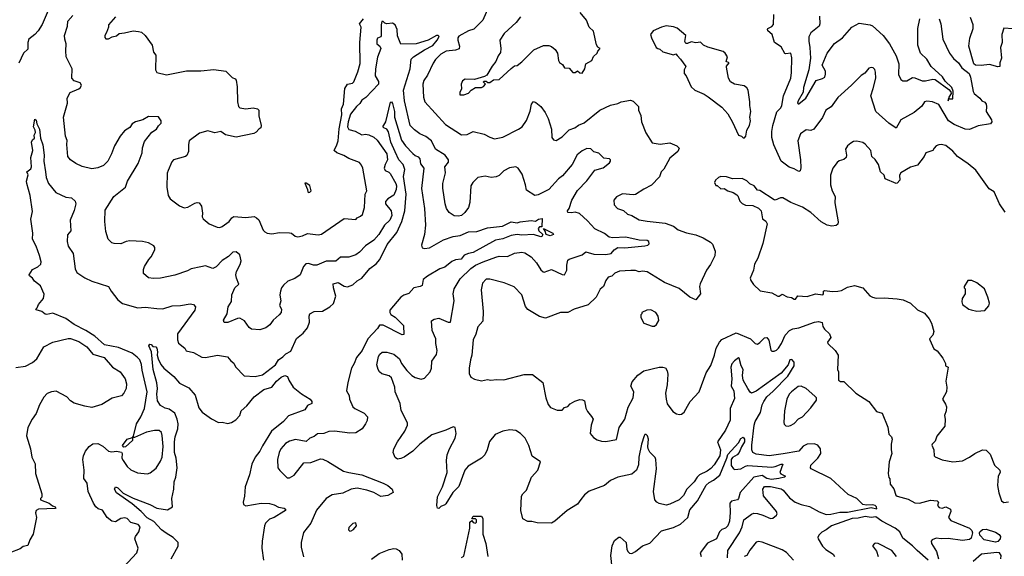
# Model space of a CAD drawing. Extents: x 1268547 to 1425625, y 515768 to 616754.
# Tile 212 of 256: x 1343606 to 1351919, y 539677 to 544209. Entities that reach past the tile are written whole.
import ezdxf

# ---------------------------------------------------------------- set-up
doc = ezdxf.new("R2010")
doc.units = 0

msp = doc.modelspace()

# ---------------------------------------------------------------- linework, layer by layer
at = {"layer": '0CON10XD'}
for points in [[(1343864.7, 544325), (1343795, 544169.2), (1343761.1, 544115), (1343735, 544082.9), (1343683.3, 544045), (1343676.2, 544015), (1343675, 543960), (1343638.8, 543925), (1343598.3, 543841.7)], [(1345805.6, 541865.6), (1345810, 541835), (1345798.8, 541795), (1345815.8, 541765), (1345812.9, 541735), (1345798, 541715), (1345747.4, 541672.6), (1345718, 541632), (1345685, 541607.1), (1345635, 541588.6), (1345564.4, 541594.4), (1345545, 541608.8), (1345504.4, 541664.4), (1345465, 541688), (1345445, 541686.2), (1345365, 541652), (1345333, 541653), (1345328.3, 541671.7), (1345357.5, 541725), (1345367.5, 541785), (1345395, 541830), (1345396.2, 541885), (1345421.4, 541945), (1345457.5, 541975), (1345436.2, 542025), (1345431.6, 542055), (1345437.4, 542082.6), (1345468.7, 542141.3), (1345477.2, 542172.8), (1345463.9, 542223.9), (1345435, 542249.4), (1345405, 542246.5), (1345370.5, 542209.5), (1345314.4, 542175), (1345265, 542121.4), (1345236.4, 542106.4), (1345175, 542130.8), (1345135, 542122.5), (1345054, 542106), (1345023, 542087), (1344915, 542052.5), (1344795, 542026.9), (1344735, 542022.9), (1344695, 542029.2), (1344651.4, 542065), (1344651.1, 542098.9), (1344659.4, 542125), (1344696.7, 542185), (1344717.1, 542205), (1344746.9, 542265), (1344748.6, 542285), (1344740, 542300), (1344695, 542323.3), (1344643.6, 542336.4), (1344535, 542340.8), (1344504.2, 542335.8), (1344460, 542315), (1344405, 542320), (1344385, 542325.8), (1344353.8, 542355), (1344335, 542420), (1344324.4, 542505), (1344328.3, 542601.7), (1344402.5, 542715), (1344500.6, 542795), (1344516, 542846), (1344605.4, 542995), (1344640, 543085), (1344643.4, 543126.6), (1344658.7, 543181.3), (1344721.2, 543258.8), (1344762, 543285), (1344777.5, 543312.5), (1344800, 543335), (1344801.2, 543355), (1344778, 543388), (1344695, 543391.9), (1344646.3, 543363.7), (1344585, 543345.8), (1344555, 543328.1), (1344535, 543297.5), (1344490.7, 543269.3), (1344454.4, 543225), (1344407.8, 543145), (1344381.5, 543075), (1344349.4, 543015), (1344315, 542976.7), (1344265, 542957.1), (1344215, 542950), (1344135, 542969.2), (1344080, 542995), (1344035, 543026.2), (1344012.9, 543055), (1344005.6, 543155.6), (1344007.5, 543187.5), (1343994.3, 543224.3), (1343977.5, 543385), (1344010, 543505), (1344006.7, 543545), (1344032.5, 543595), (1344105.9, 543624.1), (1344119.5, 543635), (1344128.5, 543655), (1344118, 543675), (1344065, 543693.3), (1344045.7, 543715), (1344048.9, 543795), (1343999.5, 543895), (1343994.6, 543945), (1343997.9, 544005), (1343986.2, 544045), (1343984.7, 544075), (1344010, 544155), (1344013.2, 544196.8), (1344056.2, 544245)], [(1344416.3, 544233.7), (1344357.5, 544165), (1344356.7, 544145), (1344340.5, 544099.5), (1344324.2, 544075), (1344325, 544060), (1344335, 544046.7), (1344355, 544046.7), (1344386.1, 544063.9), (1344425, 544074), (1344445, 544091.2), (1344490.6, 544099.4), (1344565, 544114.2), (1344610.7, 544110.7), (1344633.6, 544103.6), (1344666.4, 544076.4), (1344723.8, 543995), (1344736.1, 543936.1), (1344755, 543910), (1344754.2, 543785), (1344763.8, 543763.8), (1344845, 543742.5), (1345015, 543777.5), (1345135, 543778.5), (1345245, 543788.9), (1345347.5, 543775), (1345400.5, 543720.5), (1345425, 543710), (1345435, 543697.5), (1345442.9, 543642.9), (1345445.9, 543514.1), (1345455, 543474.5), (1345465, 543464.6), (1345515, 543457), (1345576.7, 543465), (1345613.8, 543455), (1345624.2, 543445), (1345624.3, 543395.7), (1345645.8, 543314.2), (1345643.3, 543295), (1345625.8, 543284.2), (1345601.7, 543258.3), (1345582.3, 543247.7), (1345435, 543215.8), (1345345, 543237.1), (1345305, 543265.6), (1345255, 543252.2), (1345195, 543270.6), (1345125, 543250.8), (1345038, 543185), (1345031.9, 543155), (1345032.5, 543095), (1345018.6, 543061.4), (1345006.7, 543053.3), (1344903.8, 543025), (1344890.9, 543009.1), (1344858.6, 542935), (1344852.7, 542912.7), (1344850, 542795), (1344858.8, 542725), (1344878, 542695), (1344955, 542636), (1344995, 542619.2), (1345025, 542625.8), (1345085, 542660.8), (1345106.1, 542666.1), (1345122, 542662), (1345142, 542635), (1345149.2, 542575), (1345146.2, 542545), (1345155.9, 542525.9), (1345205, 542486), (1345272.5, 542457.5), (1345295, 542453.3), (1345315, 542462.5), (1345374.5, 542505.5), (1345398, 542535), (1345415, 542545.6), (1345515, 542538.5), (1345585, 542547.8), (1345606.9, 542536.9), (1345625, 542518), (1345661.7, 542431.7), (1345675, 542416.2), (1345695, 542406.2), (1345735, 542400), (1345798.8, 542411.2), (1345885, 542408.6), (1345900, 542405), (1345930.9, 542380.9), (1345955, 542374.2), (1345995, 542383.8), (1346035, 542403.8), (1346125, 542392), (1346155, 542398.6), (1346345, 542530.8), (1346445, 542522.5), (1346455, 542536.7), (1346485, 542550), (1346500, 542565), (1346517.7, 542622.3), (1346522.9, 542735), (1346537.5, 542765), (1346504.3, 542954.3), (1346491.7, 542981.7), (1346474.2, 543004.2), (1346385, 543035.8), (1346342.4, 543062.4), (1346285, 543084), (1346262.5, 543105), (1346285, 543150.8), (1346294.2, 543185), (1346303.3, 543286.7), (1346325.3, 543405), (1346323.1, 543455), (1346340.6, 543495), (1346352, 543628), (1346375, 543663.1), (1346415, 543673.6), (1346427.7, 543685), (1346462.3, 543767.7), (1346479.7, 543840.3), (1346477.5, 544015), (1346489.1, 544145), (1346474, 544175), (1346509.6, 544215)], [(1347565.6, 544315), (1347515.4, 544205), (1347439.9, 544130.1), (1347395, 544114.7), (1347315, 544070.6), (1347305.6, 544055), (1347304.6, 544035.4), (1347320.5, 543985), (1347316, 543964), (1347285, 543952.2), (1347206.1, 543943.9), (1347163.3, 543916.7), (1347117.9, 543872.1), (1347097.3, 543842.7), (1347050.1, 543739.9), (1347019.5, 543695), (1347010.6, 543665), (1347014.3, 543555), (1347027.8, 543515), (1347202.6, 543322.6), (1347335, 543235.8), (1347385, 543238.6), (1347435, 543264.2), (1347528.3, 543241.7), (1347575, 543216.7), (1347615, 543204.2), (1347685, 543215.8), (1347816.9, 543283.1), (1347847.5, 543305), (1347885, 543358.8), (1347915, 543436.7), (1347928.6, 543495), (1347945, 543517.5), (1347965, 543510), (1348005.3, 543475.3), (1348043.8, 543425), (1348068.2, 543375), (1348097.1, 543285), (1348100, 543215), (1348113.2, 543193.2), (1348135, 543188), (1348185, 543218.8), (1348245, 543278.6), (1348294.4, 543295.6), (1348325, 543318.8), (1348371.7, 543338.3), (1348504.3, 543445), (1348595, 543486.4), (1348655, 543502.2), (1348685, 543516.5), (1348761.9, 543528.1), (1348785, 543522), (1348830, 543475), (1348831.4, 543445), (1348849.7, 543399.7), (1348855.6, 543345.6), (1348893.6, 543253.6), (1348945, 543168.8), (1349015, 543158.8), (1349095, 543170), (1349153.8, 543143.8), (1349173, 543123), (1349162, 543095), (1349095, 543040), (1349043.2, 542946.8), (1349022, 542925), (1349008.3, 542881.7), (1348939.1, 542810.9), (1348875, 542778.8), (1348805, 542731.9), (1348785, 542728.9), (1348695, 542738), (1348645.7, 542714.3), (1348623.8, 542685), (1348624.1, 542644.1), (1348654.3, 542614.3), (1348705, 542597.5), (1348737.7, 542567.7), (1348775, 542556), (1348835, 542520), (1348905, 542508.6), (1349055, 542491.1), (1349126.2, 542465), (1349166.2, 542435), (1349235, 542409.5), (1349315, 542392.9), (1349377.4, 542367.4), (1349439.7, 542329.7), (1349454.4, 542314.4), (1349478, 542255), (1349474, 542215), (1349437.4, 542142.6), (1349404.4, 542095), (1349352.4, 541977.6), (1349347.1, 541955), (1349352.9, 541895), (1349315, 541842), (1349265, 541865.9), (1349175, 541937.8), (1349050.2, 541990.2), (1348905, 542080), (1348865, 542086.2), (1348835, 542080), (1348805, 542090), (1348765, 542092), (1348670, 542085), (1348632.2, 542067.8), (1348605, 542044.3), (1348575, 542034), (1348555.7, 542005), (1348535.8, 541955), (1348505.8, 541934.2), (1348474.2, 541865), (1348405, 541801.9), (1348286.8, 541763.2), (1348235, 541735.6), (1348173.1, 541736.9), (1348045, 541688.8), (1347995, 541701.2), (1347895, 541761.2), (1347875.7, 541785.7), (1347846.4, 541886.4), (1347781.7, 541951.7), (1347698, 541988), (1347575, 542018.9), (1347545, 542017.5), (1347514.4, 541985), (1347502.3, 541927.7), (1347518.1, 541745), (1347515.8, 541664.2), (1347474.5, 541615.5), (1347456.4, 541553.6), (1347434.2, 541504.2), (1347423, 541377), (1347411.1, 541335), (1347402.5, 541265), (1347402.3, 541222.3), (1347415, 541190), (1347445, 541173.8), (1347505, 541158.8), (1347555, 541170), (1347585, 541165.6), (1347631.2, 541171.2), (1347695, 541168.8), (1347865, 541211.2), (1347935, 541211.2), (1348024, 541145), (1348048.8, 541015), (1348068.3, 540958.3), (1348087.5, 540935), (1348145, 540910), (1348185, 540910), (1348205.9, 540934.1), (1348235, 540943.3), (1348254.2, 540965.8), (1348292.3, 540987.7), (1348335, 541002.5), (1348358.3, 540998.3), (1348375, 540990), (1348386.9, 540926.9), (1348399.6, 540899.6), (1348435, 540858), (1348447.5, 540835), (1348432, 540785), (1348423.3, 540715), (1348450.7, 540680.7), (1348480.5, 540660.5), (1348518.3, 540648.3), (1348555, 540648), (1348645, 540662.5), (1348667.4, 540765), (1348714.4, 540835), (1348743, 540937), (1348784.7, 541015), (1348791.9, 541065), (1348765.5, 541115), (1348778.1, 541151.9), (1348825, 541208), (1348875, 541242.9), (1349005, 541275.7), (1349035.8, 541275.8), (1349057.7, 541267.7), (1349072.3, 541242.3), (1349077.5, 541215), (1349074.1, 541125.9), (1349058, 541055), (1349064, 541005), (1349073.8, 540965), (1349119.3, 540899.3), (1349150.7, 540880.7), (1349176.4, 540873.6), (1349195, 540876.7), (1349216.7, 540895), (1349243.3, 540945), (1349266.2, 540985), (1349344.2, 541065.8), (1349403.2, 541226.8), (1349442.2, 541287.8), (1349472.7, 541375), (1349486.5, 541435), (1349513.6, 541486.4), (1349535, 541507.5), (1349655, 541565.6), (1349775, 541514.5), (1349815, 541475.6), (1349835, 541469.4), (1349855, 541481.4), (1349895, 541521.9), (1349915, 541525.8), (1349931.2, 541501.2), (1349948.1, 541418.1), (1349955, 541410), (1349975, 541408.9), (1349995, 541417.1), (1350011.4, 541435), (1350038.5, 541475), (1350068.2, 541545), (1350105.7, 541584.3), (1350135, 541599.2), (1350185, 541605.4), (1350315.5, 541655.5), (1350349.7, 541659.7), (1350381.3, 541651.3), (1350388, 541618), (1350400, 541595), (1350443.8, 541555), (1350454.2, 541525), (1350426.7, 541485), (1350428.9, 541475), (1350490.8, 541415), (1350517.5, 541375), (1350510, 541255), (1350520, 541235), (1350520, 541165), (1350535, 541154), (1350565, 541152), (1350665, 541054.4), (1350774.4, 540984.4), (1350840.7, 540900.7), (1350887.5, 540885), (1350936.5, 540766.5), (1350945, 540707.5), (1350966.2, 540685), (1350972.5, 540665), (1350962.5, 540625), (1350962.5, 540575), (1350970, 540545), (1350947.5, 540475), (1350937.5, 540375), (1350943, 540343), (1350951.7, 540331.7), (1350955.9, 540285.9), (1350985, 540246), (1351004.2, 540194.2), (1351015, 540184.5), (1351108.6, 540158.6), (1351165, 540127.5), (1351203.2, 540126.8)], [(1347355, 543573.8), (1347395, 543587.5), (1347417, 543613), (1347455, 543637.5), (1347505, 543636.7), (1347522.5, 543645), (1347540, 543665), (1347521.7, 543681.7), (1347525, 543690), (1347545, 543690), (1347558.3, 543678.3), (1347575, 543677.5), (1347607.5, 543702.5), (1347655, 543703.8), (1347755, 543797.5), (1347785, 543820), (1347805, 543822.5), (1347845, 543852.5), (1347946, 543955), (1348028.3, 543991.7), (1348075, 543992), (1348095, 543983.8), (1348127, 543957), (1348146, 543925), (1348154.1, 543864.1), (1348165, 543847.5), (1348189.3, 543829.3), (1348205, 543802.5), (1348245, 543800), (1348275, 543762.5), (1348295, 543762.5), (1348315, 543777.5), (1348335, 543760), (1348355, 543757.5), (1348377.5, 543795), (1348385, 543837.5), (1348438, 543865), (1348451.2, 543898.8), (1348482.5, 543925), (1348487.5, 543942.5), (1348507.5, 543965), (1348488.3, 543978.3), (1348475, 543997.5), (1348451.7, 544111.7), (1348413.3, 544145), (1348392, 544205), (1348339.3, 544269.3)], [(1351711.4, 543545), (1351728.8, 543525), (1351755, 543513.3), (1351765.8, 543495.8), (1351770, 543475), (1351766, 543435), (1351812.1, 543362.1), (1351814.3, 543345), (1351801.5, 543328.5), (1351697.9, 543312.1), (1351625, 543280.9), (1351588, 543285), (1351495, 543323.9), (1351447.9, 543355), (1351365, 543493.1), (1351314.2, 543515.8), (1351265, 543520.6), (1351244.2, 543515), (1351222.2, 543477.8), (1351157.5, 543425), (1351046.1, 543363.9), (1351005, 543293.3), (1350944.7, 543334.7), (1350833.3, 543435), (1350792.9, 543565), (1350812.1, 543627.9), (1350835.7, 543714.3), (1350832.5, 543765), (1350825, 543787.5), (1350812, 543802), (1350795, 543805.7), (1350775, 543800), (1350742.1, 543757.9), (1350711.7, 543738.3), (1350630, 543655), (1350515, 543552), (1350456.2, 543473.8), (1350413.3, 543445), (1350385, 543382), (1350311.2, 543285), (1350285, 543272.9), (1350245, 543278), (1350198, 543245), (1350175.8, 543185), (1350199.5, 543025), (1350202.1, 542957.9), (1350195, 542931.2), (1350185, 542927.5), (1350145, 542950.5), (1350103.1, 542963.1), (1350035, 543013.1), (1349972.1, 543152.1), (1349955.3, 543215.3), (1349955.3, 543265), (1349964.7, 543315.3), (1349999, 543431), (1350033.1, 543465), (1350042.2, 543485), (1350055.4, 543565), (1350116.3, 543716.3), (1350123.1, 543763.1), (1350125.5, 543885.5), (1350115.9, 543925.9), (1350075, 543920), (1350065, 543923.8), (1350035, 543978.6), (1349978.8, 544015), (1349960, 544085), (1349922.5, 544115), (1349919.2, 544125), (1349924, 544135), (1349957.8, 544152.2), (1349971.4, 544168.6), (1349973.2, 544253.2)], [(1350357.8, 544237.8), (1350362.9, 544175), (1350355.8, 544155), (1350285, 544098.5), (1350268.4, 544065), (1350267.4, 544027.4), (1350277.3, 543975), (1350283.2, 543885), (1350268.2, 543785), (1350222.9, 543635), (1350222, 543598), (1350177.4, 543525), (1350173.2, 543505), (1350178.6, 543498.6), (1350185, 543497.1), (1350243.1, 543545), (1350331.1, 543695), (1350385, 543711.3), (1350402.5, 543725), (1350410.4, 543749.6), (1350409.2, 543775), (1350380.9, 543825), (1350424.1, 543925), (1350485, 544008.2), (1350554.3, 544055), (1350633, 544147), (1350695, 544179.2), (1350786.8, 544166.8), (1350805, 544158), (1350895, 544076.7), (1350949.5, 544005), (1351004.7, 543904.7), (1351029.2, 543835), (1351026.9, 543745), (1351044.5, 543705), (1351061.9, 543691.9), (1351097.4, 543692.6), (1351145, 543720), (1351165, 543718.1), (1351225, 543693.8), (1351255, 543693.9), (1351315, 543707.5), (1351335, 543704.6), (1351449.4, 543619.4), (1351468.5, 543598.5), (1351470.9, 543585), (1351452, 543555), (1351450, 543540), (1351445, 543540), (1351445, 543523.8), (1351450, 543540), (1351485, 543540), (1351488.2, 543605), (1351476.3, 543636.3), (1351420.9, 543690.9), (1351397.3, 543727.3), (1351300.4, 543815), (1351265.6, 543875), (1351212.9, 543925), (1351190, 543995), (1351189.3, 544135), (1351206.1, 544215)], [(1349582.2, 539665), (1349584.2, 539725), (1349683.9, 539876.1), (1349706.8, 539925), (1349718.9, 539985), (1349785, 540034.3), (1349805, 540040), (1349835, 540038.2), (1349880, 540025), (1349945, 539995.5), (1349965, 539999.1), (1349996.9, 540025), (1350001.1, 540035), (1349995.6, 540055), (1349886.4, 540186.4), (1349881.8, 540245), (1349895, 540266.9), (1349945, 540267.3), (1350035, 540247.2), (1350052.1, 540235), (1350105, 540170), (1350153.4, 540133.4), (1350205, 540113.2), (1350275, 540098), (1350355, 540051.6), (1350415, 540030.5), (1350455, 540032.2), (1350530.8, 540049.2), (1350595, 540051.2), (1350795, 540088.4), (1350843, 540077), (1350840, 540095), (1350828.9, 540105), (1350805, 540111.9), (1350755, 540108.3), (1350724.6, 540115), (1350672.9, 540165), (1350599.5, 540199.5), (1350454.2, 540335), (1350288, 540415), (1350281.9, 540425), (1350285, 540446), (1350345, 540507.1), (1350368.8, 540545), (1350367.5, 540585), (1350345, 540616.6), (1350314.4, 540625.6), (1350255, 540622.9), (1350221.9, 540608.1), (1350185, 540564.4), (1350052.8, 540542.7), (1349935, 540525.3), (1349825, 540538.8), (1349797.1, 540555), (1349788.2, 540575), (1349787.8, 540615), (1349807.7, 540785), (1349816.8, 540815), (1349859.5, 540890.5), (1349874, 540955), (1349888.1, 540985), (1349914.3, 541025), (1349968.2, 541071.8), (1350091.2, 541198.8), (1350144.3, 541285), (1350145, 541315.4), (1350125, 541339.2), (1350107.1, 541335), (1350093.9, 541295), (1350034.3, 541225), (1349825, 541071.3), (1349784.6, 541054.6), (1349772.1, 541062.1), (1349755, 541094.4), (1349714.3, 541165), (1349709.6, 541205), (1349713.8, 541255), (1349697, 541285), (1349679.4, 541349.4), (1349675, 541353.8), (1349641.7, 541328.3), (1349617.8, 541302.2), (1349610.4, 541275), (1349619.2, 541175), (1349613.4, 541115), (1349636.9, 541075), (1349640.9, 541009.1), (1349605.6, 540924.4), (1349604.3, 540825.7), (1349565, 540743.3), (1349497.8, 540645), (1349523.2, 540575), (1349516.1, 540525), (1349470.3, 540449.7), (1349441, 540419), (1349411.1, 540395), (1349345.2, 540364.8), (1349325, 540345.4), (1349299.5, 540305), (1349238.9, 540245), (1349210, 540190), (1349173.8, 540155), (1349095, 540116), (1349065, 540109.2), (1349005, 540123.8), (1348985, 540133.8), (1348968, 540155), (1348956.9, 540225), (1348982.1, 540415), (1348977.8, 540495), (1348970.4, 540510.4), (1348926.4, 540556.4), (1348911.5, 540585), (1348908.2, 540605), (1348915.5, 540665), (1348905.4, 540695.4), (1348895, 540706.2), (1348885, 540706), (1348878, 540695), (1348855, 540623.3), (1348833.8, 540515), (1348831.5, 540448.5), (1348815, 540404.4), (1348775, 540369.4), (1348656.7, 540345), (1348595, 540318.6), (1348545, 540275.7), (1348415, 540225.8), (1348373.5, 540196.5), (1348343, 540157), (1348315, 540117.5), (1348227.5, 540065), (1348125, 539973.8), (1348095, 539956.7), (1347975, 539958.8), (1347930.7, 539970.7), (1347895, 539970), (1347854.1, 539994.1), (1347836.2, 540065), (1347843.8, 540185), (1347853.8, 540205), (1347886.2, 540235), (1347926, 540345), (1347981.2, 540405), (1348002.5, 540475), (1347932.7, 540522.7), (1347905, 540613.3), (1347874, 540675), (1347835, 540714), (1347795, 540739.2), (1347745, 540744.2), (1347685, 540734.3), (1347621.2, 540705), (1347572.8, 540647.2), (1347554.3, 540575), (1347534, 540535), (1347505, 540506), (1347435, 540464), (1347392.1, 540437.9), (1347364.3, 540405.7), (1347314.3, 540265.7), (1347264.4, 540215.6), (1347205, 540121.2), (1347195, 540111.2), (1347161.7, 540098.3), (1347145, 540080), (1347132.5, 540085), (1347127, 540107), (1347135, 540180), (1347177.3, 540262.7), (1347214, 540385), (1347210.8, 540485), (1347216, 540535), (1347234.2, 540585), (1347282.9, 540675), (1347292, 540715), (1347283.6, 540763.6), (1347265, 540770), (1347205, 540742), (1347085, 540703.1), (1346985.5, 540624.5), (1346925, 540564), (1346853.3, 540515), (1346825, 540502), (1346795, 540498.8), (1346775, 540512.5), (1346758.8, 540555), (1346766.2, 540585), (1346796.2, 540645), (1346858, 540735), (1346880, 540785), (1346880, 540805), (1346827.9, 540907.9), (1346817.8, 540967.8), (1346776, 541065), (1346774.2, 541105), (1346745.6, 541185.6), (1346725, 541200.8), (1346665, 541219.2), (1346645, 541234), (1346631.9, 541255), (1346621.1, 541295), (1346636.9, 541365), (1346645.8, 541385), (1346667.9, 541402.1), (1346705, 541402.2), (1346764.5, 541384.5), (1346813.8, 541345), (1346830.8, 541305), (1346875, 541246.2), (1346916.9, 541205), (1346945, 541187.5), (1346995, 541172.9), (1347025, 541182.5), (1347072.9, 541235), (1347084.4, 541265), (1347086.9, 541325), (1347125, 541381.2), (1347130.6, 541415), (1347120, 541475), (1347120, 541515), (1347089.4, 541585), (1347083.3, 541665), (1347105, 541680), (1347145, 541687.8), (1347225, 541654.4), (1347242.5, 541655), (1347274.2, 541834.2), (1347265.6, 541895), (1347273.1, 541935), (1347325, 542020.8), (1347415, 542107.7), (1347455, 542134.5), (1347519.2, 542165), (1347625.4, 542204.6), (1347655, 542210.5), (1347725, 542209.5), (1347785, 542238.6), (1347845, 542245.6), (1347870.3, 542240.3), (1347925, 542205.8), (1347969.4, 542155), (1348005.5, 542095.5), (1348025, 542078.8), (1348035, 542077.5), (1348095, 542098), (1348185, 542056), (1348205, 542053.3), (1348225.5, 542094.5), (1348224.5, 542135.5), (1348233.3, 542176.7), (1348245, 542185.6), (1348355, 542222), (1348385, 542248), (1348455, 542227.7), (1348555.5, 542225.5), (1348599.7, 542235), (1348625, 542265.7), (1348655, 542285.2), (1348715, 542282.2), (1348885, 542299.8), (1348908.6, 542305), (1348922.1, 542315), (1348916.8, 542335), (1348903.8, 542343.8), (1348835, 542347.8), (1348725, 542372.3), (1348615, 542365.8), (1348583.5, 542373.5), (1348545, 542402.2), (1348461.9, 542441.9), (1348400.8, 542510.8), (1348332.6, 542572.6), (1348295, 542584.2), (1348265, 542578), (1348235, 542580), (1348231.2, 542595), (1348244.4, 542615.6), (1348268.9, 542685), (1348315, 542765.8), (1348395, 542849.2), (1348460.7, 542939.3), (1348531.7, 542958.3), (1348585, 543001.2), (1348593.3, 543015), (1348593.3, 543025), (1348585, 543033.3), (1348538.3, 543038.3), (1348495, 543082.5), (1348455, 543092.5), (1348428.8, 543118.8), (1348395, 543121.4), (1348355, 543102.5), (1348312.3, 543067.7), (1348269.5, 542985), (1348189, 542891), (1348154.6, 542865), (1348072.9, 542775), (1347985, 542731.1), (1347955, 542724.3), (1347885, 542768.8), (1347878.1, 542815), (1347848.1, 542905), (1347815.6, 542955.6), (1347795, 542966.2), (1347740.9, 542959.1), (1347695, 542932), (1347655, 542894), (1347628.3, 542881.7), (1347587.3, 542877.3), (1347535, 542888.6), (1347474.4, 542875.6), (1347431.2, 542835), (1347416, 542805), (1347407.8, 542665), (1347395, 542623.8), (1347365, 542580), (1347335, 542556), (1347311.7, 542548.3), (1347275, 542552), (1347231.3, 542581.3), (1347210, 542615), (1347197.1, 542655), (1347177.8, 542785), (1347179.4, 542825), (1347202, 542915), (1347195.8, 542965), (1347226.9, 543005), (1347226.7, 543025), (1347197.1, 543065), (1347116.9, 543115), (1347081.8, 543185), (1347035, 543222.9), (1346986, 543245), (1346938.7, 543278.7), (1346902.9, 543315), (1346856.5, 543525), (1346847.5, 543615), (1346902.9, 543795), (1346911.2, 543875), (1346932, 543895), (1347024.7, 543955), (1347095, 543992.4), (1347131.8, 544035), (1347146.9, 544066.9), (1347140, 544075), (1347125, 544075.3), (1347055, 544037), (1346955, 544004.8), (1346825, 544002.5), (1346795, 544072.5), (1346793.4, 544125), (1346776.3, 544166.3), (1346755, 544178.4), (1346705, 544174.6), (1346689.2, 544179.2), (1346675, 544194.8), (1346665, 544192.6), (1346657.4, 544165), (1346657.2, 544072.8), (1346654.2, 544065), (1346627.3, 544052.7), (1346620.3, 544035), (1346622.8, 544005), (1346646.7, 543985), (1346654.3, 543965), (1346627.4, 543892.6), (1346610, 543795), (1346608.5, 543735), (1346636.4, 543686.4), (1346634.6, 543665), (1346528.4, 543551.6), (1346495, 543529.2), (1346479.4, 543500.6), (1346450, 543475), (1346399.9, 543410.1), (1346379.6, 543345), (1346375.3, 543305), (1346385, 543281.1), (1346437.9, 543267.9), (1346495, 543235.5), (1346525, 543242.9), (1346555, 543236.2), (1346595, 543216.2), (1346625, 543190.4), (1346707.4, 543075), (1346711.1, 543025), (1346691.1, 542985), (1346683.8, 542953.8), (1346693.1, 542935), (1346721.6, 542921.6), (1346735, 542908.9), (1346781.9, 542825), (1346787.1, 542805), (1346784.8, 542775), (1346765, 542726.5), (1346713.1, 542695), (1346695.4, 542674.6), (1346693.5, 542655), (1346742, 542595), (1346746.9, 542555), (1346730.9, 542515), (1346685, 542474.3), (1346638.5, 542395), (1346595, 542347.7), (1346525, 542300.4), (1346475, 542244.5), (1346445, 542224.5), (1346385, 542202.9), (1346315, 542203.1), (1346275, 542170.5), (1346195, 542169.5), (1346115, 542134.5), (1346086.7, 542135), (1346045, 542150), (1346023.3, 542146.7), (1346001.9, 542125), (1345974, 542055), (1345927.9, 542022.1), (1345870.6, 541999.4), (1345833.1, 541966.9), (1345817.8, 541945), (1345807.5, 541915), (1345802.2, 541885), (1345805.6, 541865.6)], [(1347835, 544232.5), (1347796.7, 544185), (1347698, 544092), (1347660, 544035), (1347668, 543965), (1347665, 543932.5), (1347646.7, 543905), (1347626.2, 543855), (1347593.9, 543816.1), (1347549.5, 543740.5), (1347531.7, 543728.3), (1347445, 543703.3), (1347366.4, 543706.4), (1347345, 543692.5), (1347333.8, 543665), (1347337.5, 543625), (1347323.3, 543595), (1347322.5, 543575), (1347355, 543573.8)], [(1349725, 543210), (1349736.7, 543225), (1349746.2, 543275), (1349769.2, 543315), (1349775.7, 543354.3), (1349772, 543385), (1349778, 543435), (1349770, 543485), (1349772, 543515), (1349756, 543615), (1349745, 543633.3), (1349721.7, 543651.7), (1349640, 543665), (1349607.5, 543685), (1349590, 543715), (1349573, 543807), (1349573, 543817), (1349597.5, 543845), (1349570, 543855), (1349582.5, 543895), (1349562.5, 543925), (1349545, 543940), (1349415, 543976.7), (1349380, 543995), (1349355, 544020), (1349315, 544012.5), (1349275, 544023.3), (1349245, 544006.7), (1349229.3, 544009.3), (1349223.3, 544025), (1349230, 544075), (1349156.8, 544136.8), (1349125, 544148.6), (1349065, 544156.2), (1349025, 544146.2), (1348955, 544116.2), (1348933.3, 544085), (1348940, 544055), (1348981.2, 543975), (1348993.3, 543965), (1349009.7, 543959.7), (1349035, 543938.8), (1349125, 543913.3), (1349145, 543920), (1349157, 543907), (1349186.4, 543876.4), (1349230, 543815), (1349217.5, 543785), (1349217.5, 543755), (1349233.6, 543733.6), (1349275, 543643.3), (1349305, 543613.8), (1349385, 543580), (1349418.8, 543558.8), (1349535, 543470), (1349583.8, 543415), (1349624.2, 543344.2), (1349674, 543234), (1349700, 543225), (1349715, 543210), (1349725, 543210)], [(1351368.5, 544215), (1351382.7, 544175), (1351400, 544045), (1351457.5, 543925), (1351490.9, 543880.9), (1351532, 543845), (1351561.8, 543801.8), (1351621.5, 543755), (1351633.3, 543725), (1351655, 543603.3), (1351665.6, 543585.6), (1351711.4, 543545)], [(1351991.7, 544131.7), (1351915, 544137.5), (1351898.6, 544085), (1351900, 544015), (1351887.1, 543975), (1351895.8, 543885), (1351881.4, 543845), (1351882.5, 543815), (1351865, 543810.8), (1351795, 543829.2), (1351725, 543822.2), (1351675, 543825.8), (1351663.1, 543835), (1351619.2, 543985), (1351627.7, 544052.3), (1351656.9, 544135), (1351656.5, 544165), (1351632.9, 544227.1)], [(1343823.3, 542925), (1343828.9, 542875), (1343850.8, 542825), (1343910.3, 542750.3), (1343995, 542708.8), (1344043.6, 542703.6), (1344075.7, 542675), (1344079.2, 542655), (1344065, 542597.5), (1344033.1, 542515), (1344038.6, 542425), (1344008.6, 542391.4), (1344007.3, 542335), (1344015.6, 542295), (1344056.7, 542235), (1344073.5, 542105), (1344089.2, 542075), (1344155, 542027.7), (1344215, 542001.8), (1344355, 541956.7), (1344377.8, 541915), (1344435, 541842.9), (1344475, 541813.3), (1344605, 541776.9), (1344665, 541781.4), (1344765, 541770.6), (1344815, 541766.5), (1344895, 541793.5), (1344965, 541794.3), (1345045, 541810), (1345075, 541804), (1345092, 541785), (1345085.7, 541755), (1344938, 541555), (1344939.4, 541505), (1344947.5, 541477.5), (1345000, 541435), (1345011.2, 541411.2), (1345075, 541398), (1345145, 541359.2), (1345176.1, 541356.1), (1345275, 541375.6), (1345360.8, 541360.8), (1345388.6, 541328.6), (1345415, 541308.8), (1345428.1, 541278.1), (1345500.6, 541200.6), (1345595, 541195.7), (1345655, 541208.6), (1345765, 541294.2), (1345790, 541335), (1345829.1, 541360.9), (1345853.2, 541386.8), (1345895, 541410), (1345943.9, 541516.1), (1345998.9, 541561.1), (1346035, 541606.7), (1346052.9, 541655), (1346049.4, 541705), (1346055.8, 541725), (1346092.5, 541745), (1346161.7, 541748.3), (1346225, 541784.3), (1346256.5, 541813.5), (1346274.1, 541875), (1346254.5, 541945.5), (1346253, 541977), (1346295, 541990.6), (1346345, 541957.8), (1346375, 541951.9), (1346419.3, 541970.7), (1346455, 542002.9), (1346495, 542027.1), (1346562.6, 542107.4), (1346615, 542147.1), (1346647, 542183), (1346710.2, 542309.8), (1346789.3, 542410.7), (1346833.3, 542505), (1346857.3, 542595), (1346869.5, 542735), (1346846.2, 542885), (1346858.3, 542945), (1346845, 542985.5), (1346806.2, 543025), (1346775, 543093.1), (1346741.1, 543175), (1346721.2, 543261.2), (1346705.4, 543285.4), (1346680, 543295), (1346670.9, 543305), (1346697.5, 543345), (1346737, 543513), (1346745, 543516.2), (1346755, 543501.2), (1346770, 543435), (1346771.9, 543385), (1346830.3, 543190.3), (1346863.6, 543143.6), (1346925, 543080), (1346945, 543062.7), (1346971.5, 543051.5), (1346984.5, 543035), (1346990.9, 542990.9), (1347019.5, 542955), (1346997.7, 542782.3), (1347022.9, 542615), (1347032, 542475), (1347024.1, 542395), (1346998.9, 542305), (1347005, 542282.9), (1347025, 542277.5), (1347065, 542282.5), (1347185, 542348.6), (1347265, 542376.7), (1347325, 542387.2), (1347395, 542416.7), (1347465, 542419.1), (1347555, 542451.6), (1347682.5, 542465), (1347755, 542501.9), (1347805, 542494.4), (1347831.2, 542501.2), (1347923.8, 542513.8), (1347961.7, 542508.3), (1347986, 542524), (1348018.8, 542528.8), (1348015, 542460), (1347995, 542460), (1347984.4, 542445), (1347990, 542425), (1348024, 542395), (1348015, 542378.1), (1348005, 542374.7), (1347945, 542395.3), (1347845, 542389.5), (1347805, 542394), (1347755, 542385.6), (1347685, 542359.4), (1347623.2, 542346.8), (1347435, 542241.6), (1347395, 542234.7), (1347359.4, 542220.6), (1347332.9, 542187.1), (1347285, 542180.5), (1347255, 542166.3), (1347195, 542117.7), (1347154.4, 542105), (1347048.3, 542041.7), (1347012, 542015), (1347005.7, 541964.3), (1346987.5, 541955), (1346935, 541945.5), (1346893, 541897), (1346848.3, 541881.7), (1346823.5, 541865), (1346730.3, 541755), (1346731.4, 541735), (1346740.3, 541720.3), (1346775.5, 541695.5), (1346846.2, 541625), (1346849.2, 541550.8), (1346835, 541546.2), (1346675, 541629.3), (1346645, 541629.1), (1346628.1, 541601.9), (1346544.8, 541515), (1346498.6, 541415), (1346449.8, 541355), (1346430.8, 541305), (1346406.5, 541265), (1346375.5, 541145), (1346364.5, 541074.5), (1346387.1, 541035), (1346391.4, 541005), (1346419.1, 540939.1), (1346434.6, 540924.6), (1346513.3, 540885), (1346543.8, 540855), (1346540.8, 540825), (1346525, 540796.2), (1346497.1, 540755), (1346445, 540721.1), (1346395, 540717.3), (1346265, 540732.7), (1346215, 540731.1), (1346175, 540715.5), (1346119.3, 540710.7), (1346091.2, 540688.8), (1346056.7, 540675), (1346025, 540646), (1345935, 540663.3), (1345885, 540650.5), (1345849.9, 540630.1), (1345812.1, 540585), (1345797.1, 540555), (1345782.2, 540495), (1345786, 540425), (1345801.7, 540401.7), (1345865, 540338.8), (1345885, 540339.2), (1345925, 540361.9), (1346005, 540466.5), (1346065, 540470), (1346145, 540501.1), (1346165, 540498.6), (1346206.9, 540476.9), (1346340, 540395), (1346385.5, 540384.5), (1346495, 540365.5), (1346676, 540295), (1346714.5, 540274.5), (1346751.2, 540245), (1346760, 540215), (1346715, 540191.8), (1346655, 540183.3), (1346595.3, 540215.3), (1346536.7, 540236.7), (1346455, 540252.5), (1346405, 540243.1), (1346335, 540209.3), (1346243.3, 540195), (1346195, 540164.2), (1346112.8, 540067.2), (1346065, 539958), (1346003, 539877), (1345982.2, 539795), (1345981.9, 539755), (1346002.4, 539672.4)], [(1344483.3, 539585), (1344594, 539706), (1344606, 539745), (1344579.2, 539825), (1344584, 539845), (1344612, 539885), (1344624, 539925), (1344605.6, 539945), (1344543.8, 539963.8), (1344513.1, 539995), (1344495, 540003), (1344460.9, 539995), (1344415, 539968.8), (1344384.3, 539974.3), (1344345, 540004.2), (1344305, 540067.5), (1344268.6, 540078.6), (1344248.6, 540095), (1344228.6, 540125), (1344184.2, 540225), (1344176, 540295), (1344148.8, 540335), (1344150, 540405), (1344140, 540495), (1344143.8, 540525), (1344162.5, 540565), (1344192.5, 540605), (1344225, 540626.2), (1344265, 540630), (1344307.9, 540607.9), (1344355, 540566.2), (1344385, 540558.8), (1344425, 540566.2), (1344466.7, 540556.7), (1344472.5, 540545), (1344470, 540505), (1344481.2, 540485), (1344513.8, 540435), (1344545, 540407.5), (1344600.9, 540380.9), (1344685, 540374.4), (1344707.4, 540382.6), (1344757.7, 540422.3), (1344795, 540481.4), (1344808.7, 540515), (1344817.1, 540605), (1344807.9, 540697.9), (1344802.7, 540722.7), (1344785, 540739.2), (1344745, 540740), (1344677.5, 540725), (1344575, 540680), (1344560, 540680), (1344557.5, 540655), (1344499.3, 540600.7), (1344485, 540597.5), (1344473.6, 540613.6), (1344515, 540667.5), (1344560, 540680), (1344567.5, 540692.5), (1344592.2, 540795), (1344630, 540855), (1344660, 540925), (1344681.8, 541065), (1344640.4, 541250.4), (1344635, 541296.2), (1344620, 541335), (1344599.2, 541359.2), (1344555, 541392.5), (1344439.7, 541439.7), (1344322.2, 541462.2), (1344240.6, 541535), (1344165, 541583), (1344065, 541635.3), (1343995, 541685.9), (1343885, 541731.5), (1343835, 541720), (1343822.2, 541722.2), (1343794.5, 541744.5), (1343745, 541760), (1343742.5, 541765), (1343754.1, 541775.9), (1343764.4, 541805), (1343806.5, 541853.5), (1343812.2, 541892.2), (1343781.9, 541961.9), (1343731.3, 542001.3), (1343715.7, 542025.7), (1343688.8, 542045), (1343686.2, 542055), (1343715, 542100.6), (1343759.3, 542120.7), (1343784.4, 542145), (1343787.1, 542165), (1343773.4, 542216.6), (1343746.7, 542295), (1343715.6, 542355), (1343716.9, 542405), (1343700.6, 542525), (1343715, 542590), (1343694.7, 542725), (1343666.9, 542825), (1343664.3, 542845), (1343678.9, 542898.9), (1343665.6, 542925), (1343699.5, 542950.5), (1343706.9, 542965), (1343700.4, 543045), (1343718.1, 543105), (1343706, 543175), (1343713.8, 543195), (1343730.8, 543209.2), (1343728.7, 543235), (1343739.5, 543255), (1343736.5, 543276.5), (1343722.1, 543305), (1343735, 543367.5), (1343745, 543360), (1343750.2, 543330.2), (1343772.2, 543285), (1343782.3, 543207.7), (1343800.9, 543150.9), (1343812.9, 543065), (1343809.4, 543015), (1343823.3, 542925)], [(1351925, 542584.2), (1351878.5, 542655), (1351833.3, 542755), (1351791.2, 542781.2), (1351677.4, 542937.4), (1351612.6, 542992.6), (1351524.4, 543054.4), (1351485, 543098.8), (1351425, 543146), (1351385, 543154.2), (1351365, 543151.9), (1351345, 543144.3), (1351326.8, 543123.2), (1351315, 543103.3), (1351256.1, 543083.9), (1351242.5, 543055), (1351185, 542980), (1351127.6, 542962.4), (1351045, 542915.6), (1351035.6, 542895), (1351037.1, 542855), (1351015, 542827.5), (1351005, 542826.7), (1350913.3, 542865), (1350906, 542895), (1350874, 542925), (1350856, 542985), (1350829.1, 543029.1), (1350801.4, 543055), (1350791.2, 543105), (1350745, 543158), (1350725, 543171.2), (1350673.6, 543183.6), (1350645, 543181.2), (1350622.7, 543167.3), (1350595, 543143.8), (1350578, 543115), (1350588, 543065), (1350583.8, 543045), (1350565, 543028.8), (1350525, 543016.2), (1350507.3, 543002.7), (1350472.5, 542955), (1350451.2, 542895), (1350452, 542815), (1350465.7, 542765), (1350492.5, 542715), (1350488.3, 542661.7), (1350517.3, 542502.7), (1350515, 542482.5), (1350498.8, 542471.2), (1350464, 542466), (1350423.4, 542473.4), (1350372, 542502), (1350285, 542580.8), (1350215.5, 542625.5), (1350115.7, 542665.7), (1350050, 542705), (1350030, 542705), (1349985, 542686.2), (1349975, 542688.8), (1349855, 542766.7), (1349835, 542770), (1349806.1, 542806.1), (1349771.7, 542821.7), (1349745, 542847.5), (1349705, 542867.5), (1349625, 542866.2), (1349573, 542883), (1349525, 542883.3), (1349505, 542876.7), (1349481.2, 542855), (1349472.5, 542835), (1349485, 542810), (1349495, 542810), (1349525, 542780), (1349555, 542782.5), (1349585, 542763.3), (1349629.5, 542749.5), (1349660.7, 542730.7), (1349670.7, 542720.7), (1349686.2, 542675), (1349705, 542656.2), (1349735, 542642.5), (1349795, 542640), (1349845, 542616), (1349866.2, 542595), (1349878.3, 542528.3), (1349905, 542506.7), (1349915.8, 542485), (1349880.8, 542319.2), (1349838, 542195), (1349810.6, 542145), (1349802.2, 542095), (1349774.4, 542025), (1349779.2, 542005), (1349802.6, 541972.6), (1349858.9, 541918.9), (1349955, 541901.1), (1350007, 541873), (1350017, 541873), (1350045, 541890), (1350085, 541868.8), (1350123.8, 541863.8), (1350145, 541847.5), (1350155, 541850), (1350175, 541876.7), (1350255, 541870), (1350325, 541894.2), (1350385.8, 541884.2), (1350393.8, 541895), (1350393.3, 541915), (1350405, 541922), (1350465, 541912.7), (1350515, 541916.2), (1350545, 541921.2), (1350595, 541950), (1350655, 541963.3), (1350725, 541944.2), (1350785, 541877.1), (1350805, 541864.3), (1350837, 541857), (1350905, 541860), (1351015, 541851.8), (1351065, 541841.9), (1351126.7, 541815), (1351185, 541757.5), (1351245, 541731.2), (1351285, 541682.5), (1351304.7, 541644.7), (1351324.6, 541575), (1351315, 541545.7), (1351288.6, 541515), (1351289.4, 541505), (1351325, 541430), (1351353, 541413), (1351400.7, 541350.7), (1351422.5, 541305), (1351422.5, 541285), (1351445.8, 541275.8), (1351424.4, 541155), (1351433.3, 541105), (1351430.6, 541065), (1351397.5, 541005), (1351423, 540963), (1351429.7, 540939.7), (1351428.9, 540905), (1351414.2, 540865), (1351420, 540835), (1351418, 540775), (1351349.5, 540690.5), (1351335, 540650), (1351308.8, 540625), (1351306.7, 540615), (1351323, 540577), (1351326.4, 540526.4), (1351336.4, 540516.4), (1351395, 540491.2), (1351485, 540473.8), (1351565, 540484.3), (1351625, 540513.3), (1351670, 540545), (1351735, 540575.8), (1351765, 540574.2), (1351798.7, 540538.7), (1351835, 540448), (1351882.5, 540405), (1351884.2, 540385), (1351867.1, 540355), (1351862.3, 540275), (1351873.9, 540213.9), (1351896, 540145), (1351915, 540132.5), (1351955, 540138)], [(1346045, 542750), (1346055, 542752.5), (1346066.7, 542765), (1346055, 542807.5), (1346025, 542827.5), (1346013, 542827), (1346037.5, 542775), (1346040, 542755), (1346045, 542750)], [(1348085, 542384.8), (1348050, 542395), (1348044, 542424), (1348030, 542445), (1348106.2, 542405), (1348113.8, 542395), (1348085, 542384.8)], [(1351687, 541747), (1351755, 541752.5), (1351788.3, 541791.7), (1351793.8, 541815), (1351781.2, 541865), (1351751.2, 541935), (1351687.9, 541987.9), (1351645, 542006), (1351610, 542005), (1351580, 541955), (1351580, 541945), (1351590, 541935), (1351590, 541915), (1351587.5, 541895), (1351562.5, 541855), (1351560, 541825), (1351567.5, 541805), (1351620, 541765), (1351638.3, 541758.3), (1351687, 541747)], [(1348965, 541620), (1348982.5, 541635), (1349002.3, 541667.7), (1348996.2, 541706.2), (1348975.7, 541735), (1348935, 541760), (1348900, 541755), (1348860, 541735), (1348860, 541725), (1348850, 541715), (1348850, 541695), (1348877, 541647), (1348945, 541620), (1348965, 541620)], [(1343575, 541272.2), (1343655, 541283.6), (1343715.9, 541314.1), (1343751.5, 541345), (1343811.2, 541445), (1343885.6, 541484.4), (1344015, 541517.8), (1344036.2, 541516.2), (1344105, 541491.9), (1344174.2, 541445), (1344224.7, 541384.7), (1344320, 541355), (1344390.8, 541275), (1344453.8, 541235), (1344496.4, 541176.4), (1344509.2, 541135), (1344505.7, 541094.3), (1344485.6, 541054.4), (1344465, 541031.2), (1344386.1, 541013.9), (1344300.3, 540959.7), (1344215, 540934.2), (1344155, 540944.2), (1344065, 540970), (1344035, 540990.8), (1344005, 541024.4), (1343915, 541072), (1343875, 541066.7), (1343838.3, 541051.7), (1343809.3, 541020.7), (1343774.1, 540955.9), (1343745, 540882.5), (1343711.2, 540835), (1343674.5, 540765.5), (1343664, 540695), (1343697.5, 540585), (1343710, 540515), (1343737, 540457), (1343740, 540375), (1343793.8, 540205), (1343792.3, 540177.7), (1343781.2, 540165), (1343781.2, 540155), (1343855, 540124.7), (1343884.1, 540104.1), (1343906.7, 540095), (1343911.4, 540085), (1343905, 540080.5), (1343765.4, 540074.6), (1343745.7, 540065), (1343740.9, 540045), (1343746.9, 540005), (1343721.1, 539865), (1343691.4, 539815), (1343675, 539767.5), (1343635, 539760), (1343609.1, 539740.9), (1343522.3, 539707.7)], [(1344884.2, 539655), (1344945, 539762.5), (1344944.3, 539795), (1344903.5, 539835), (1344841.7, 539871.7), (1344805, 539901.5), (1344739.6, 539969.6), (1344681.3, 540001.3), (1344631.9, 540055), (1344555, 540119.6), (1344425, 540213.8), (1344405.8, 540245), (1344416.4, 540263.6), (1344435, 540255.6), (1344480.4, 540210.4), (1344565, 540166.7), (1344705.4, 540115.4), (1344765, 540084.4), (1344855, 540068.8), (1344896, 540095), (1344890.9, 540165), (1344907.8, 540245), (1344910, 540305), (1344924.6, 540345.4), (1344934.6, 540425), (1344927, 540505), (1344913.8, 540555), (1344914.5, 540645), (1344919.7, 540685), (1344940.6, 540755), (1344944.1, 540795), (1344936.1, 540836.1), (1344915, 540885.9), (1344868.8, 540918.8), (1344835, 540929.3), (1344795, 540950.6), (1344770.9, 540990.9), (1344763.7, 541045), (1344768.7, 541095), (1344763.3, 541143.3), (1344734.3, 541255), (1344719.2, 541405), (1344695.8, 541455), (1344705, 541468.6), (1344715, 541465.8), (1344729.4, 541449.4), (1344755, 541445.7), (1344765, 541435.8), (1344770.6, 541405), (1344767.5, 541375), (1344775.5, 541345), (1344798.2, 541298.2), (1344824.4, 541265), (1344907.1, 541195), (1344955, 541140.6), (1345035, 541100), (1345089.2, 541039.2), (1345119.6, 540929.6), (1345148.1, 540895), (1345225, 540839.4), (1345285, 540806.2), (1345315, 540811.2), (1345365, 540800), (1345395, 540808.5), (1345431.4, 540828.6)], [(1345431.4, 540828.6), (1345464.1, 540865), (1345475.6, 540905), (1345525, 540948.5), (1345585, 541022.7), (1345666.5, 541085), (1345733.9, 541106.1), (1345775, 541157.1), (1345815, 541188.9), (1345845, 541203.5), (1345866.9, 541196.9), (1345877.4, 541165), (1345915.3, 541105), (1345985, 541049.8), (1346058.2, 541005), (1346073.3, 540985), (1346071.9, 540968.1), (1346035, 540950), (1346013.3, 540915), (1345875, 540862.7), (1345833.4, 540816.6), (1345733.3, 540735), (1345655, 540610.8), (1345634.1, 540565.9), (1345594.5, 540515), (1345565.7, 540455), (1345545.8, 540365), (1345508.8, 540265), (1345505.7, 540185), (1345492, 540135), (1345496.7, 540115), (1345515, 540102), (1345645, 540127.1), (1345715, 540122.5), (1345755, 540112.5), (1345791.7, 540091.7), (1345840, 540085), (1345850, 540075), (1345850, 540065), (1345837.5, 540055), (1345755.6, 540004.4), (1345715, 539990), (1345682.8, 539957.2), (1345673.1, 539935), (1345652.9, 539805), (1345651.4, 539745), (1345665.8, 539645)], [(1350095, 540776.2), (1350115, 540782.5), (1350145, 540799.4), (1350181.8, 540838.2), (1350216.2, 540855), (1350285, 540931.2), (1350332.3, 540995), (1350332.8, 541015), (1350320.8, 541030.8), (1350245, 541093.4), (1350205, 541114.6), (1350179.6, 541110.4), (1350123, 541067), (1350102.5, 541045), (1350082.9, 541005), (1350062, 540905), (1350056.4, 540806.4), (1350061.7, 540791.7), (1350075, 540780), (1350095, 540776.2)], [(1348609.4, 539580.6), (1348595.8, 539685), (1348608.9, 539765), (1348629.2, 539810.8), (1348665, 539838.1), (1348675, 539838.6), (1348726.7, 539795), (1348732.8, 539735), (1348742.7, 539715), (1348755, 539702.5), (1348775, 539700), (1348805, 539716.7), (1348865, 539765.5), (1348925, 539788.5), (1349025, 539892.2), (1349125, 539920.8), (1349185, 539947.3), (1349246.7, 540005), (1349265, 540068.5), (1349328.4, 540145), (1349400.8, 540279.2), (1349428.5, 540301.5), (1349465, 540319.7), (1349517, 540363), (1349575.4, 540504.6), (1349585, 540535.9), (1349675.8, 540634.2), (1349695, 540671.8), (1349715, 540682.9), (1349726.3, 540666.3), (1349725.2, 540645), (1349699.1, 540600.9), (1349681.1, 540555), (1349665, 540534.5), (1349625, 540511.9), (1349613.4, 540495), (1349613.2, 540445), (1349632.2, 540415), (1349645, 540410.8), (1349695, 540415.9), (1349735, 540439.6), (1349755, 540443), (1349955, 540429.5), (1349985, 540435.2), (1350035, 540456.3), (1350048, 540455), (1350022.7, 540385), (1350033, 540373), (1350070.8, 540355), (1350063.4, 540346.6), (1350015, 540333), (1349952.9, 540327.1), (1349915, 540334.8), (1349875, 540358.4), (1349803.6, 540346.4), (1349687.7, 540215), (1349675.6, 540165), (1349667.3, 540152.7), (1349615, 540143.8), (1349602.9, 540125), (1349605.6, 540045.6), (1349600, 539975), (1349583.6, 539935), (1349565, 539914.4), (1349535, 539902.2), (1349515, 539883.1), (1349489.2, 539825), (1349412.6, 539787.4), (1349352, 539705), (1349360, 539675)], [(1351203.2, 540126.8), (1351295, 540152.5), (1351353.3, 540145), (1351363.8, 540135), (1351354, 540105), (1351367.9, 540087.9), (1351395, 540082.9), (1351425, 540095.5), (1351464.4, 540075), (1351468.5, 540055), (1351449.1, 540005), (1351469, 539979), (1351625, 539915.3), (1351645.8, 539895.8), (1351650.4, 539875), (1351638.4, 539831.6), (1351625, 539820.3), (1351605.2, 539814.8), (1351565, 539810.5), (1351445, 539827.7), (1351384.7, 539824.7), (1351345, 539829.6), (1351309.2, 539815), (1351302.9, 539805), (1351304.4, 539785), (1351347.4, 539717.4), (1351364.2, 539655)], [(1347335, 539666), (1347355, 539678.8), (1347405.6, 539915), (1347407.5, 539965), (1347425, 539980), (1347435, 539963.3), (1347455, 539957.5), (1347462.5, 539965), (1347462.5, 539985), (1347455, 539992.5), (1347423, 539993), (1347435, 540016.7), (1347505, 540016.7), (1347516.2, 539995), (1347517.5, 539865), (1347542, 539785), (1347560, 539675)], [(1351275.7, 539645.7), (1351182.7, 539725), (1351145, 539764.1), (1351061.3, 539831.3), (1351036.2, 539885), (1350998.5, 539915), (1350884.4, 539974.4), (1350835, 540010.3), (1350795, 540004.2), (1350745, 540013.3), (1350685, 540000.4), (1350635, 539997.5), (1350461.4, 539935), (1350415, 539899.4), (1350378.3, 539881.7), (1350353.3, 539855), (1350343.9, 539836.1), (1350346.7, 539825), (1350385, 539761.9), (1350411.9, 539735), (1350475.3, 539695.3), (1350486.7, 539675)], [(1346395, 539890), (1346405, 539892.5), (1346425, 539902.5), (1346450, 539935), (1346445, 539960), (1346420, 539955), (1346385, 539920), (1346381.7, 539901.7), (1346395, 539890)], [(1351845, 539797), (1351749.5, 539815), (1351711.7, 539855), (1351708.5, 539875), (1351713.3, 539885), (1351735, 539902.8), (1351765, 539905.4), (1351845, 539881.5), (1351875, 539861.4), (1351887.1, 539845), (1351885.5, 539824.5), (1351865, 539802.9), (1351845, 539797)], [(1350140.6, 539645), (1350080.4, 539710.4), (1350045, 539732.4), (1349875, 539797.4), (1349845, 539802), (1349824.1, 539795.9), (1349769.9, 539730.1), (1349745, 539684), (1349723.8, 539675)], [(1351008, 539675), (1350970.8, 539725), (1350853.3, 539785), (1350835, 539789.2), (1350822.5, 539785), (1350807.5, 539765), (1350840, 539720), (1350855, 539676.2)], [(1346576.9, 539653.1), (1346640.6, 539699.4), (1346725, 539735.8), (1346765, 539744), (1346785, 539740), (1346810, 539725), (1346832, 539695), (1346835.8, 539645)], [(1351890.6, 539655), (1351891.6, 539685), (1351877.3, 539705), (1351855, 539710), (1351726.2, 539693.8), (1351655, 539633.8)]]:
    msp.add_lwpolyline(points, dxfattribs=at)

doc.saveas('drawing.dxf')
